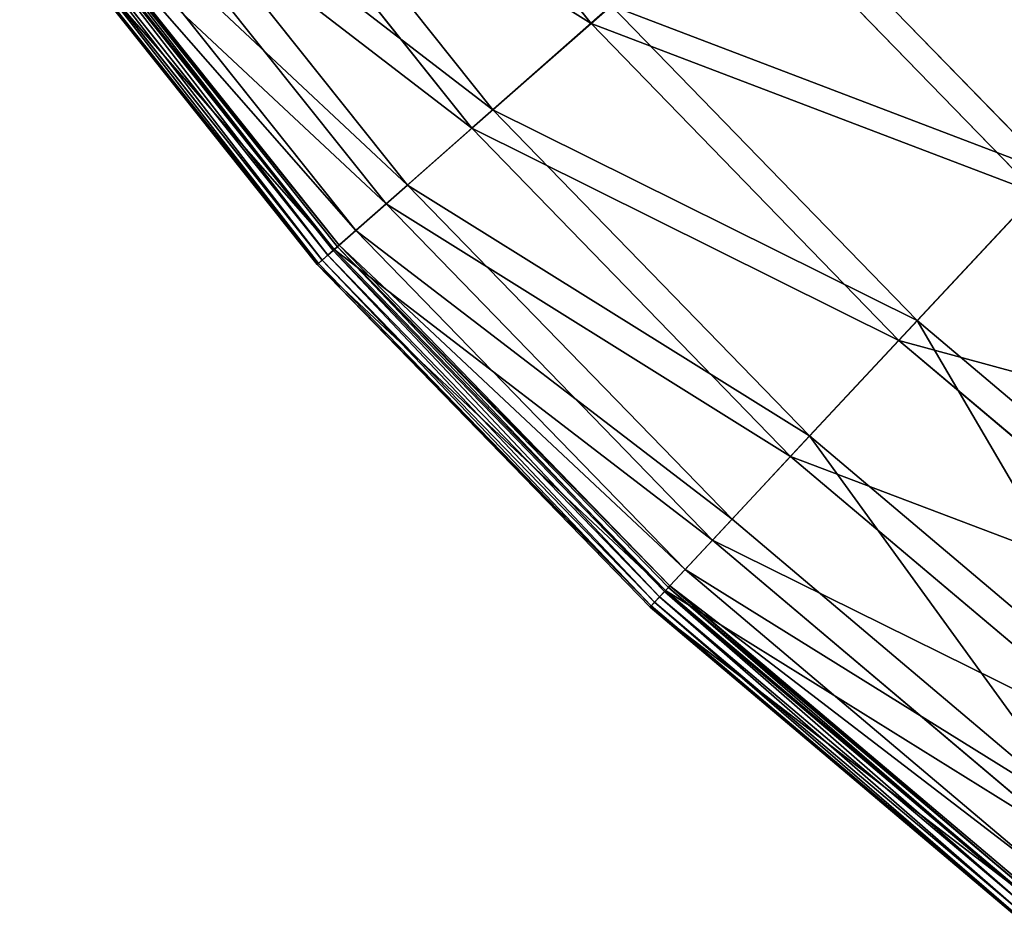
# Model space of a CAD drawing. Extents: x 0 to 1230, y 0 to 270.
# Tile 177 of 245: x 985 to 1013, y 28 to 53. Entities that reach past the tile are written whole.
import ezdxf

# ---------------------------------------------------------------- set-up
doc = ezdxf.new("R2010")
doc.units = 0
doc.layers.get('0').update_dxf_attribs({"color": 13, "linetype": 'CONTINUOUS'})

# ---------------------------------------------------------------- blocks, each defined once
blk = doc.blocks.new('GROUP_6')
for p, q in [((41.265, 52.501, 50.977), (33.617, 62.101, 50.977)), ((30.666, 59.978, 38.433), (38.537, 50.099, 38.433)), ((37.956, 49.588, 38.668), (30.038, 59.526, 38.668)), ((28.1, 58.132, 25.83), (36.164, 48.011, 25.83)), ((35.569, 47.486, 25.988), (27.456, 57.669, 25.988)), ((26.551, 57.017, 12.977), (34.732, 46.75, 12.977)), ((26.047, 56.655, 0.363), (34.266, 46.34, 0.363)), ((46.001, 56.67, 62.412), (54.122, 48.31, 62.412)), ((25.704, 56.408, -0.02), (33.948, 46.06, -0.02)), ((34.102, 46.195, 0.024), (25.87, 56.527, 0.024)), ((34.127, 46.217, 13.057), (25.897, 56.547, 13.057)), ((34.218, 46.297, 0.165), (25.995, 56.618, 0.165)), ((25.392, 56.184, 0.403), (33.66, 45.806, 0.403)), ((25.428, 56.209, 0.199), (33.693, 45.835, 0.199)), ((25.542, 56.292, 0.044), (33.799, 45.928, 0.044)), ((41.265, 52.501, 50.977), (45.466, 56.199, 62.794)), ((53.636, 47.789, 62.794), (45.466, 56.199, 62.794)), ((38.537, 50.099, 38.433), (41.826, 52.995, 50.667)), ((41.826, 52.995, 50.667), (50.328, 44.244, 50.667)), ((37.956, 49.588, 38.668), (41.265, 52.501, 50.977)), ((49.818, 43.697, 50.977), (41.265, 52.501, 50.977)), ((36.164, 48.011, 25.83), (38.537, 50.099, 38.433)), ((38.537, 50.099, 38.433), (47.338, 41.04, 38.433)), ((35.569, 47.486, 25.988), (37.956, 49.588, 38.668)), ((46.81, 40.473, 38.668), (37.956, 49.588, 38.668)), ((50.328, 44.244, 50.667), (54.122, 48.31, 62.412)), ((34.732, 46.75, 12.977), (36.164, 48.011, 25.83)), ((36.164, 48.011, 25.83), (45.182, 38.728, 25.83)), ((53.636, 47.789, 62.794), (49.818, 43.697, 50.977)), ((34.127, 46.217, 13.057), (35.569, 47.486, 25.988)), ((44.64, 38.148, 25.988), (35.569, 47.486, 25.988)), ((34.266, 46.34, 0.363), (34.732, 46.75, 12.977)), ((34.732, 46.75, 12.977), (43.88, 37.333, 12.977)), ((34.218, 46.297, 0.165), (34.102, 46.195, 0.024)), ((34.266, 46.34, 0.363), (34.218, 46.297, 0.165)), ((43.413, 36.832, 0.165), (34.218, 46.297, 0.165)), ((34.266, 46.34, 0.363), (43.456, 36.879, 0.363)), ((33.66, 45.806, 0.403), (34.127, 46.217, 13.057)), ((33.799, 45.928, 0.044), (33.948, 46.06, -0.02)), ((34.102, 46.195, 0.024), (33.948, 46.06, -0.02)), ((33.948, 46.06, -0.02), (43.167, 36.57, -0.02)), ((43.307, 36.719, 0.024), (34.102, 46.195, 0.024)), ((43.33, 36.744, 13.057), (34.127, 46.217, 13.057)), ((33.66, 45.806, 0.403), (33.693, 45.835, 0.199)), ((33.66, 45.806, 0.403), (42.906, 36.289, 0.403)), ((33.693, 45.835, 0.199), (33.799, 45.928, 0.044)), ((33.693, 45.835, 0.199), (42.936, 36.321, 0.199)), ((33.799, 45.928, 0.044), (43.032, 36.424, 0.044)), ((47.338, 41.04, 38.433), (50.328, 44.244, 50.667)), ((50.328, 44.244, 50.667), (59.646, 36.368, 50.667)), ((49.818, 43.697, 50.977), (46.81, 40.473, 38.668)), ((59.192, 35.774, 50.977), (49.818, 43.697, 50.977)), ((45.182, 38.728, 25.83), (47.338, 41.04, 38.433)), ((47.338, 41.04, 38.433), (56.985, 32.886, 38.433)), ((46.81, 40.473, 38.668), (44.64, 38.148, 25.988)), ((56.515, 32.271, 38.668), (46.81, 40.473, 38.668)), ((43.88, 37.333, 12.977), (45.182, 38.728, 25.83)), ((45.182, 38.728, 25.83), (55.066, 30.375, 25.83)), ((44.64, 38.148, 25.988), (43.33, 36.744, 13.057)), ((54.584, 29.744, 25.988), (44.64, 38.148, 25.988)), ((43.456, 36.879, 0.363), (43.88, 37.333, 12.977)), ((43.88, 37.333, 12.977), (53.906, 28.858, 12.977)), ((43.33, 36.744, 13.057), (42.906, 36.289, 0.403)), ((43.307, 36.719, 0.024), (43.167, 36.57, -0.02)), ((43.413, 36.832, 0.165), (43.307, 36.719, 0.024)), ((53.397, 28.191, 0.024), (43.307, 36.719, 0.024)), ((53.417, 28.218, 13.057), (43.33, 36.744, 13.057)), ((43.456, 36.879, 0.363), (43.413, 36.832, 0.165)), ((53.491, 28.314, 0.165), (43.413, 36.832, 0.165)), ((43.456, 36.879, 0.363), (53.53, 28.365, 0.363)), ((42.936, 36.321, 0.199), (43.032, 36.424, 0.044)), ((43.032, 36.424, 0.044), (43.167, 36.57, -0.02)), ((43.032, 36.424, 0.044), (53.152, 27.871, 0.044)), ((43.167, 36.57, -0.02), (53.273, 28.029, -0.02)), ((42.906, 36.289, 0.403), (42.936, 36.321, 0.199)), ((42.906, 36.289, 0.403), (53.039, 27.724, 0.403)), ((42.936, 36.321, 0.199), (53.066, 27.759, 0.199))]:
    blk.add_line(p, q)
mesh = blk.add_polyface()
corners = [(45.466, 56.199, 62.794), (33.617, 62.101, 50.977), (41.265, 52.501, 50.977), (38.159, 65.369, 62.794)]
mesh.append_faces([[corners[k] for k in face] for face in [(0, 1, 2), (1, 0, 3)]], dxfattribs={"vtx0": -1})
mesh = blk.add_polyface()
corners = [(30.666, 59.978, 38.433), (41.826, 52.995, 50.667), (38.537, 50.099, 38.433), (34.224, 62.538, 50.667)]
mesh.append_faces([[corners[k] for k in face] for face in [(0, 1, 2), (1, 0, 3)]], dxfattribs={"vtx0": -1})
mesh = blk.add_polyface()
corners = [(41.265, 52.501, 50.977), (30.038, 59.526, 38.668), (37.956, 49.588, 38.668), (33.617, 62.101, 50.977)]
mesh.append_faces([[corners[k] for k in face] for face in [(0, 1, 2), (1, 0, 3)]], dxfattribs={"vtx0": -1})
mesh = blk.add_polyface()
corners = [(46.001, 56.67, 62.412), (58.685, 53.2, 73.557), (54.122, 48.31, 62.412), (51.021, 61.089, 73.557)]
mesh.append_faces([[corners[k] for k in face] for face in [(0, 1, 2), (1, 0, 3)]], dxfattribs={"vtx0": -1})
mesh = blk.add_polyface()
corners = [(58.226, 52.708, 74.007), (45.466, 56.199, 62.794), (53.636, 47.789, 62.794), (50.516, 60.645, 74.007)]
mesh.append_faces([[corners[k] for k in face] for face in [(0, 1, 2), (1, 0, 3)]], dxfattribs={"vtx0": -1})
mesh = blk.add_polyface()
corners = [(28.1, 58.132, 25.83), (38.537, 50.099, 38.433), (36.164, 48.011, 25.83), (30.666, 59.978, 38.433)]
mesh.append_faces([[corners[k] for k in face] for face in [(0, 1, 2), (1, 0, 3)]], dxfattribs={"vtx0": -1})
mesh = blk.add_polyface()
corners = [(37.956, 49.588, 38.668), (27.456, 57.669, 25.988), (35.569, 47.486, 25.988), (30.038, 59.526, 38.668)]
mesh.append_faces([[corners[k] for k in face] for face in [(0, 1, 2), (1, 0, 3)]], dxfattribs={"vtx0": -1})
mesh = blk.add_polyface()
corners = [(26.551, 57.017, 12.977), (36.164, 48.011, 25.83), (34.732, 46.75, 12.977), (28.1, 58.132, 25.83)]
mesh.append_faces([[corners[k] for k in face] for face in [(0, 1, 2), (1, 0, 3)]], dxfattribs={"vtx0": -1})
mesh = blk.add_polyface()
corners = [(35.569, 47.486, 25.988), (25.897, 56.547, 13.057), (34.127, 46.217, 13.057), (27.456, 57.669, 25.988)]
mesh.append_faces([[corners[k] for k in face] for face in [(0, 1, 2), (1, 0, 3)]], dxfattribs={"vtx0": -1})
mesh = blk.add_polyface()
corners = [(26.047, 56.655, 0.363), (34.732, 46.75, 12.977), (34.266, 46.34, 0.363), (26.551, 57.017, 12.977)]
mesh.append_faces([[corners[k] for k in face] for face in [(0, 1, 2), (1, 0, 3)]], dxfattribs={"vtx0": -1})
mesh = blk.add_polyface()
corners = [(25.995, 56.618, 0.165), (34.266, 46.34, 0.363), (34.218, 46.297, 0.165), (26.047, 56.655, 0.363)]
mesh.append_faces([[corners[k] for k in face] for face in [(0, 1, 2), (1, 0, 3)]], dxfattribs={"vtx0": -1})
mesh = blk.add_polyface()
corners = [(41.826, 52.995, 50.667), (54.122, 48.31, 62.412), (50.328, 44.244, 50.667), (46.001, 56.67, 62.412)]
mesh.append_faces([[corners[k] for k in face] for face in [(0, 1, 2), (1, 0, 3)]], dxfattribs={"vtx0": -1})
mesh = blk.add_polyface()
corners = [(34.127, 46.217, 13.057), (25.392, 56.184, 0.403), (33.66, 45.806, 0.403), (25.897, 56.547, 13.057)]
mesh.append_faces([[corners[k] for k in face] for face in [(0, 1, 2), (1, 0, 3)]], dxfattribs={"vtx0": -1})
mesh = blk.add_polyface()
corners = [(25.704, 56.408, -0.02), (33.799, 45.928, 0.044), (25.542, 56.292, 0.044), (33.948, 46.06, -0.02)]
mesh.append_faces([[corners[k] for k in face] for face in [(0, 1, 2), (1, 0, 3)]], dxfattribs={"vtx0": -1})
mesh = blk.add_polyface()
corners = [(25.87, 56.527, 0.024), (33.948, 46.06, -0.02), (25.704, 56.408, -0.02), (34.102, 46.195, 0.024)]
mesh.append_faces([[corners[k] for k in face] for face in [(0, 1, 2), (1, 0, 3)]], dxfattribs={"vtx0": -1})
mesh = blk.add_polyface()
corners = [(25.995, 56.618, 0.165), (34.102, 46.195, 0.024), (25.87, 56.527, 0.024), (34.218, 46.297, 0.165)]
mesh.append_faces([[corners[k] for k in face] for face in [(0, 1, 2), (1, 0, 3)]], dxfattribs={"vtx0": -1})
mesh = blk.add_polyface()
corners = [(25.392, 56.184, 0.403), (33.693, 45.835, 0.199), (33.66, 45.806, 0.403), (25.428, 56.209, 0.199)]
mesh.append_faces([[corners[k] for k in face] for face in [(0, 1, 2), (1, 0, 3)]], dxfattribs={"vtx0": -1})
mesh = blk.add_polyface()
corners = [(25.542, 56.292, 0.044), (33.693, 45.835, 0.199), (25.428, 56.209, 0.199), (33.799, 45.928, 0.044)]
mesh.append_faces([[corners[k] for k in face] for face in [(0, 1, 2), (1, 0, 3)]], dxfattribs={"vtx0": -1})
mesh = blk.add_polyface()
corners = [(53.636, 47.789, 62.794), (41.265, 52.501, 50.977), (49.818, 43.697, 50.977), (45.466, 56.199, 62.794)]
mesh.append_faces([[corners[k] for k in face] for face in [(0, 1, 2), (1, 0, 3)]], dxfattribs={"vtx0": -1})
mesh = blk.add_polyface()
corners = [(38.537, 50.099, 38.433), (50.328, 44.244, 50.667), (47.338, 41.04, 38.433), (41.826, 52.995, 50.667)]
mesh.append_faces([[corners[k] for k in face] for face in [(0, 1, 2), (1, 0, 3)]], dxfattribs={"vtx0": -1})
mesh = blk.add_polyface()
corners = [(49.818, 43.697, 50.977), (37.956, 49.588, 38.668), (46.81, 40.473, 38.668), (41.265, 52.501, 50.977)]
mesh.append_faces([[corners[k] for k in face] for face in [(0, 1, 2), (1, 0, 3)]], dxfattribs={"vtx0": -1})
mesh = blk.add_polyface()
corners = [(36.164, 48.011, 25.83), (47.338, 41.04, 38.433), (45.182, 38.728, 25.83), (38.537, 50.099, 38.433)]
mesh.append_faces([[corners[k] for k in face] for face in [(0, 1, 2), (1, 0, 3)]], dxfattribs={"vtx0": -1})
mesh = blk.add_polyface()
corners = [(46.81, 40.473, 38.668), (35.569, 47.486, 25.988), (44.64, 38.148, 25.988), (37.956, 49.588, 38.668)]
mesh.append_faces([[corners[k] for k in face] for face in [(0, 1, 2), (1, 0, 3)]], dxfattribs={"vtx0": -1})
mesh = blk.add_polyface()
corners = [(54.122, 48.31, 62.412), (59.646, 36.368, 50.667), (50.328, 44.244, 50.667), (63.024, 40.787, 62.412)]
mesh.append_faces([[corners[k] for k in face] for face in [(0, 1, 2), (1, 0, 3)]], dxfattribs={"vtx0": -1})
mesh = blk.add_polyface()
corners = [(34.732, 46.75, 12.977), (45.182, 38.728, 25.83), (43.88, 37.333, 12.977), (36.164, 48.011, 25.83)]
mesh.append_faces([[corners[k] for k in face] for face in [(0, 1, 2), (1, 0, 3)]], dxfattribs={"vtx0": -1})
mesh = blk.add_polyface()
corners = [(62.591, 40.22, 62.794), (49.818, 43.697, 50.977), (59.192, 35.774, 50.977), (53.636, 47.789, 62.794)]
mesh.append_faces([[corners[k] for k in face] for face in [(0, 1, 2), (1, 0, 3)]], dxfattribs={"vtx0": -1})
mesh = blk.add_polyface()
corners = [(44.64, 38.148, 25.988), (34.127, 46.217, 13.057), (43.33, 36.744, 13.057), (35.569, 47.486, 25.988)]
mesh.append_faces([[corners[k] for k in face] for face in [(0, 1, 2), (1, 0, 3)]], dxfattribs={"vtx0": -1})
mesh = blk.add_polyface()
corners = [(34.266, 46.34, 0.363), (43.88, 37.333, 12.977), (43.456, 36.879, 0.363), (34.732, 46.75, 12.977)]
mesh.append_faces([[corners[k] for k in face] for face in [(0, 1, 2), (1, 0, 3)]], dxfattribs={"vtx0": -1})
mesh = blk.add_polyface()
corners = [(34.218, 46.297, 0.165), (43.307, 36.719, 0.024), (34.102, 46.195, 0.024), (43.413, 36.832, 0.165)]
mesh.append_faces([[corners[k] for k in face] for face in [(0, 1, 2), (1, 0, 3)]], dxfattribs={"vtx0": -1})
mesh = blk.add_polyface()
corners = [(34.218, 46.297, 0.165), (43.456, 36.879, 0.363), (43.413, 36.832, 0.165), (34.266, 46.34, 0.363)]
mesh.append_faces([[corners[k] for k in face] for face in [(0, 1, 2), (1, 0, 3)]], dxfattribs={"vtx0": -1})
mesh = blk.add_polyface()
corners = [(43.33, 36.744, 13.057), (33.66, 45.806, 0.403), (42.906, 36.289, 0.403), (34.127, 46.217, 13.057)]
mesh.append_faces([[corners[k] for k in face] for face in [(0, 1, 2), (1, 0, 3)]], dxfattribs={"vtx0": -1})
mesh = blk.add_polyface()
corners = [(33.948, 46.06, -0.02), (43.032, 36.424, 0.044), (33.799, 45.928, 0.044), (43.167, 36.57, -0.02)]
mesh.append_faces([[corners[k] for k in face] for face in [(0, 1, 2), (1, 0, 3)]], dxfattribs={"vtx0": -1})
mesh = blk.add_polyface()
corners = [(34.102, 46.195, 0.024), (43.167, 36.57, -0.02), (33.948, 46.06, -0.02), (43.307, 36.719, 0.024)]
mesh.append_faces([[corners[k] for k in face] for face in [(0, 1, 2), (1, 0, 3)]], dxfattribs={"vtx0": -1})
mesh = blk.add_polyface()
corners = [(33.66, 45.806, 0.403), (42.936, 36.321, 0.199), (42.906, 36.289, 0.403), (33.693, 45.835, 0.199)]
mesh.append_faces([[corners[k] for k in face] for face in [(0, 1, 2), (1, 0, 3)]], dxfattribs={"vtx0": -1})
mesh = blk.add_polyface()
corners = [(33.799, 45.928, 0.044), (42.936, 36.321, 0.199), (33.693, 45.835, 0.199), (43.032, 36.424, 0.044)]
mesh.append_faces([[corners[k] for k in face] for face in [(0, 1, 2), (1, 0, 3)]], dxfattribs={"vtx0": -1})
mesh = blk.add_polyface()
corners = [(50.328, 44.244, 50.667), (56.985, 32.886, 38.433), (47.338, 41.04, 38.433), (59.646, 36.368, 50.667)]
mesh.append_faces([[corners[k] for k in face] for face in [(0, 1, 2), (1, 0, 3)]], dxfattribs={"vtx0": -1})
mesh = blk.add_polyface()
corners = [(59.192, 35.774, 50.977), (46.81, 40.473, 38.668), (56.515, 32.271, 38.668), (49.818, 43.697, 50.977)]
mesh.append_faces([[corners[k] for k in face] for face in [(0, 1, 2), (1, 0, 3)]], dxfattribs={"vtx0": -1})
mesh = blk.add_polyface()
corners = [(47.338, 41.04, 38.433), (55.066, 30.375, 25.83), (45.182, 38.728, 25.83), (56.985, 32.886, 38.433)]
mesh.append_faces([[corners[k] for k in face] for face in [(0, 1, 2), (1, 0, 3)]], dxfattribs={"vtx0": -1})
mesh = blk.add_polyface()
corners = [(56.515, 32.271, 38.668), (44.64, 38.148, 25.988), (54.584, 29.744, 25.988), (46.81, 40.473, 38.668)]
mesh.append_faces([[corners[k] for k in face] for face in [(0, 1, 2), (1, 0, 3)]], dxfattribs={"vtx0": -1})
mesh = blk.add_polyface()
corners = [(43.88, 37.333, 12.977), (55.066, 30.375, 25.83), (53.906, 28.858, 12.977), (45.182, 38.728, 25.83)]
mesh.append_faces([[corners[k] for k in face] for face in [(0, 1, 2), (1, 0, 3)]], dxfattribs={"vtx0": -1})
mesh = blk.add_polyface()
corners = [(54.584, 29.744, 25.988), (43.33, 36.744, 13.057), (53.417, 28.218, 13.057), (44.64, 38.148, 25.988)]
mesh.append_faces([[corners[k] for k in face] for face in [(0, 1, 2), (1, 0, 3)]], dxfattribs={"vtx0": -1})
mesh = blk.add_polyface()
corners = [(43.456, 36.879, 0.363), (53.906, 28.858, 12.977), (53.53, 28.365, 0.363), (43.88, 37.333, 12.977)]
mesh.append_faces([[corners[k] for k in face] for face in [(0, 1, 2), (1, 0, 3)]], dxfattribs={"vtx0": -1})
mesh = blk.add_polyface()
corners = [(53.417, 28.218, 13.057), (42.906, 36.289, 0.403), (53.039, 27.724, 0.403), (43.33, 36.744, 13.057)]
mesh.append_faces([[corners[k] for k in face] for face in [(0, 1, 2), (1, 0, 3)]], dxfattribs={"vtx0": -1})
mesh = blk.add_polyface()
corners = [(43.307, 36.719, 0.024), (53.273, 28.029, -0.02), (43.167, 36.57, -0.02), (53.397, 28.191, 0.024)]
mesh.append_faces([[corners[k] for k in face] for face in [(0, 1, 2), (1, 0, 3)]], dxfattribs={"vtx0": -1})
mesh = blk.add_polyface()
corners = [(43.413, 36.832, 0.165), (53.397, 28.191, 0.024), (43.307, 36.719, 0.024), (53.491, 28.314, 0.165)]
mesh.append_faces([[corners[k] for k in face] for face in [(0, 1, 2), (1, 0, 3)]], dxfattribs={"vtx0": -1})
mesh = blk.add_polyface()
corners = [(43.456, 36.879, 0.363), (53.491, 28.314, 0.165), (43.413, 36.832, 0.165), (53.53, 28.365, 0.363)]
mesh.append_faces([[corners[k] for k in face] for face in [(0, 1, 2), (1, 0, 3)]], dxfattribs={"vtx0": -1})
mesh = blk.add_polyface()
corners = [(43.032, 36.424, 0.044), (53.066, 27.759, 0.199), (42.936, 36.321, 0.199), (53.152, 27.871, 0.044)]
mesh.append_faces([[corners[k] for k in face] for face in [(0, 1, 2), (1, 0, 3)]], dxfattribs={"vtx0": -1})
mesh = blk.add_polyface()
corners = [(43.167, 36.57, -0.02), (53.152, 27.871, 0.044), (43.032, 36.424, 0.044), (53.273, 28.029, -0.02)]
mesh.append_faces([[corners[k] for k in face] for face in [(0, 1, 2), (1, 0, 3)]], dxfattribs={"vtx0": -1})
mesh = blk.add_polyface()
corners = [(53.039, 27.724, 0.403), (42.936, 36.321, 0.199), (53.066, 27.759, 0.199), (42.906, 36.289, 0.403)]
mesh.append_faces([[corners[k] for k in face] for face in [(0, 1, 2), (1, 0, 3)]], dxfattribs={"vtx0": -1})
blk = doc.blocks.new('COMPONENT_3')
blk.add_blockref('GROUP_6', (0, 0))
blk = doc.blocks.new('GROUP_25')
blk.add_blockref('COMPONENT_3', (959.98, -0.02, 0.02))

msp = doc.modelspace()

# ---------------------------------------------------------------- block references
msp.add_blockref('GROUP_25', (0, 0))

doc.saveas('drawing.dxf')
